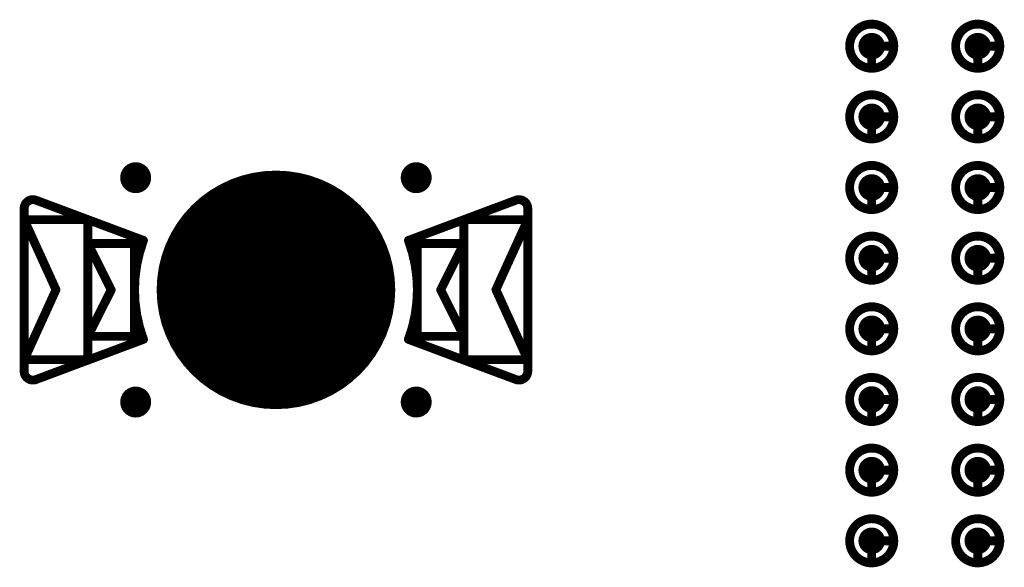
# Model space of a CAD drawing. Header units: millimetres. Extents: x 62 to 363, y 42 to 391.
# Tile 103 of 216: x 233.95 to 245.1, y 98.3 to 104.5. Entities that reach past the tile are written whole.
import ezdxf

# ---------------------------------------------------------------- set-up
doc = ezdxf.new("R2010")
doc.units = ezdxf.units.MM
for name, color, linetype in [('Mechanical8', 56, 'Continuous'), ('PadHoleLayer', 156, 'Continuous'), ('ViaHoleLayer', 16, 'Continuous')]:
    doc.layers.add(name, color=color, linetype=linetype)

# ---------------------------------------------------------------- blocks, each defined once
blk = doc.blocks.new('HARWIN_S9121_45R_23')
at = {"layer": 'Mechanical8'}
for points, const_width in [([(1.3, 0, 1), (-1.3, 0, 1)], 0.1), ([(-2.74, 1.015, 1), (-2.69, 1.015, 1)], 0.05), ([(-2.74, 1.015, 1), (-2.69, 1.015, 1)], 0.05), ([(2.69, 1.015, 1), (2.74, 1.015, 1)], 0.05), ([(2.69, 1.015, 1), (2.74, 1.015, 1)], 0.05), ([(-2.875, 0.921, 1), (-2.825, 0.921, 1)], 0.05), ([(-2.875, 0.921, 1), (-2.825, 0.921, 1)], 0.05), ([(2.825, 0.921, 1), (2.875, 0.921, 1)], 0.05), ([(2.825, 0.921, 1), (2.875, 0.921, 1)], 0.05), ([(-2.875, 0.791, 1), (-2.825, 0.791, 1)], 0.05), ([(-2.875, 0.791, 1), (-2.825, 0.791, 1)], 0.05), ([(-2.875, 0.791, 1), (-2.825, 0.791, 1)], 0.05), ([(-2.152, 0.791, 1), (-2.102, 0.791, 1)], 0.05), ([(-2.152, 0.791, 1), (-2.102, 0.791, 1)], 0.05), ([(2.103, 0.791, 1), (2.153, 0.791, 1)], 0.05), ([(2.103, 0.791, 1), (2.153, 0.791, 1)], 0.05), ([(2.825, 0.791, 1), (2.875, 0.791, 1)], 0.05), ([(2.825, 0.791, 1), (2.875, 0.791, 1)], 0.05), ([(2.825, 0.791, 1), (2.875, 0.791, 1)], 0.05), ([(-2.152, 0.525, 1), (-2.102, 0.525, 1)], 0.05), ([(-2.152, 0.525, 1), (-2.102, 0.525, 1)], 0.05), ([(-2.152, 0.525, 1), (-2.102, 0.525, 1)], 0.05), ([(-1.625, 0.525, 1), (-1.575, 0.525, 1)], 0.05), ([(-1.625, 0.525, 1), (-1.575, 0.525, 1)], 0.05), ([(-1.524, 0.56, 1), (-1.474, 0.56, 1)], 0.05), ([(-1.524, 0.56, 1), (-1.474, 0.56, 1)], 0.05), ([(1.474, 0.56, 1), (1.524, 0.56, 1)], 0.05), ([(1.474, 0.56, 1), (1.524, 0.56, 1)], 0.05), ([(1.575, 0.525, 1), (1.625, 0.525, 1)], 0.05), ([(1.575, 0.525, 1), (1.625, 0.525, 1)], 0.05), ([(2.103, 0.525, 1), (2.153, 0.525, 1)], 0.05), ([(2.103, 0.525, 1), (2.153, 0.525, 1)], 0.05), ([(2.103, 0.525, 1), (2.153, 0.525, 1)], 0.05), ([(-0.025, 0.5, 1), (0.025, 0.5, 1)], 0.05), ([(-0.025, 0.5, 1), (0.025, 0.5, 1)], 0.05), ([(-2.514, -0.002, 1), (-2.464, -0.002, 1)], 0.05), ([(-2.514, -0.002, 1), (-2.464, -0.002, 1)], 0.05), ([(-1.889, 0, 1), (-1.839, 0, 1)], 0.05), ([(-1.889, 0, 1), (-1.839, 0, 1)], 0.05), ([(-1.325, 0, 1), (-1.275, 0, 1)], 0.05), ([(-0.525, 0, 1), (-0.475, 0, 1)], 0.05), ([(-0.525, 0, 1), (-0.475, 0, 1)], 0.05), ([(-0.025, 0, 1), (0.025, 0, 1)], 0.05), ([(-0.025, 0, 1), (0.025, 0, 1)], 0.05), ([(-0.025, 0, 1), (0.025, 0, 1)], 0.05), ([(-0.025, 0, 1), (0.025, 0, 1)], 0.05), ([(-0.025, 0, 1), (0.025, 0, 1)], 0.05), ([(-0.025, 0, 1), (0.025, 0, 1)], 0.05), ([(-0.025, 0, 1), (0.025, 0, 1)], 0.05), ([(-0.025, 0, 1), (0.025, 0, 1)], 0.05), ([(0.475, 0, 1), (0.525, 0, 1)], 0.05), ([(0.475, 0, 1), (0.525, 0, 1)], 0.05), ([(1.275, 0, 1), (1.325, 0, 1)], 0.05), ([(1.839, 0, 1), (1.889, 0, 1)], 0.05), ([(1.839, 0, 1), (1.889, 0, 1)], 0.05), ([(2.464, -0.002, 1), (2.514, -0.002, 1)], 0.05), ([(2.464, -0.002, 1), (2.514, -0.002, 1)], 0.05), ([(-2.152, -0.525, 1), (-2.102, -0.525, 1)], 0.05), ([(-2.152, -0.525, 1), (-2.102, -0.525, 1)], 0.05), ([(-2.152, -0.525, 1), (-2.102, -0.525, 1)], 0.05), ([(-1.625, -0.525, 1), (-1.575, -0.525, 1)], 0.05), ([(-1.625, -0.525, 1), (-1.575, -0.525, 1)], 0.05), ([(-1.524, -0.56, 1), (-1.474, -0.56, 1)], 0.05), ([(-1.524, -0.56, 1), (-1.474, -0.56, 1)], 0.05), ([(-0.025, -0.5, 1), (0.025, -0.5, 1)], 0.05), ([(-0.025, -0.5, 1), (0.025, -0.5, 1)], 0.05), ([(1.474, -0.56, 1), (1.524, -0.56, 1)], 0.05), ([(1.474, -0.56, 1), (1.524, -0.56, 1)], 0.05), ([(1.575, -0.525, 1), (1.625, -0.525, 1)], 0.05), ([(1.575, -0.525, 1), (1.625, -0.525, 1)], 0.05), ([(2.103, -0.525, 1), (2.153, -0.525, 1)], 0.05), ([(2.103, -0.525, 1), (2.153, -0.525, 1)], 0.05), ([(2.103, -0.525, 1), (2.153, -0.525, 1)], 0.05), ([(-2.875, -0.795, 1), (-2.825, -0.795, 1)], 0.05), ([(-2.875, -0.795, 1), (-2.825, -0.795, 1)], 0.05), ([(-2.875, -0.795, 1), (-2.825, -0.795, 1)], 0.05), ([(-2.152, -0.795, 1), (-2.102, -0.795, 1)], 0.05), ([(-2.152, -0.795, 1), (-2.102, -0.795, 1)], 0.05), ([(2.103, -0.795, 1), (2.153, -0.795, 1)], 0.05), ([(2.103, -0.795, 1), (2.153, -0.795, 1)], 0.05), ([(2.825, -0.795, 1), (2.875, -0.795, 1)], 0.05), ([(2.825, -0.795, 1), (2.875, -0.795, 1)], 0.05), ([(2.825, -0.795, 1), (2.875, -0.795, 1)], 0.05), ([(-2.875, -0.921, 1), (-2.825, -0.921, 1)], 0.05), ([(-2.875, -0.921, 1), (-2.825, -0.921, 1)], 0.05), ([(2.825, -0.921, 1), (2.875, -0.921, 1)], 0.05), ([(2.825, -0.921, 1), (2.875, -0.921, 1)], 0.05), ([(-2.74, -1.015, 1), (-2.69, -1.015, 1)], 0.05), ([(-2.74, -1.015, 1), (-2.69, -1.015, 1)], 0.05), ([(2.69, -1.015, 1), (2.74, -1.015, 1)], 0.05), ([(2.69, -1.015, 1), (2.74, -1.015, 1)], 0.05)]:
    blk.add_lwpolyline(points, format="xyb", close=True, dxfattribs=dict(at, const_width=const_width))
at = {"layer": 'Mechanical8', "const_width": 0.1}
for points in [[(-2.85, 0.921, -0.523343), (-2.715, 1.015)], [(2.715, 1.015, -0.523343), (2.85, 0.921)], [(-1.499, -0.56, -0.180829), (-1.499, 0.56)], [(1.499, 0.56, -0.180829), (1.499, -0.56)], [(-2.715, -1.015, -0.523343), (-2.85, -0.921)], [(2.85, -0.921, -0.523343), (2.715, -1.015)]]:
    blk.add_lwpolyline(points, format="xyb", dxfattribs=at)
for points in [[(-1.499, 0.56), (-2.715, 1.015)], [(2.715, 1.015), (1.499, 0.56)], [(-2.85, 0.921), (-2.85, -0.921)], [(2.85, 0.921), (2.85, -0.921)], [(-2.85, 0.791), (-2.85, -0.795)], [(-2.489, -0.002), (-2.85, 0.791)], [(-2.127, 0.791), (-2.85, 0.791)], [(-2.127, 0.791), (-2.127, -0.795)], [(2.128, 0.791), (2.128, -0.795)], [(2.85, 0.791), (2.128, 0.791)], [(2.85, 0.791), (2.489, -0.002)], [(2.85, 0.791), (2.85, -0.795)], [(-2.127, 0.525), (-2.127, -0.525)], [(-1.864, 0), (-2.127, 0.525)], [(-1.6, 0.525), (-2.127, 0.525)], [(-1.6, 0.525), (-1.6, -0.525)], [(1.6, 0.525), (1.6, -0.525)], [(2.128, 0.525), (1.6, 0.525)], [(2.128, 0.525), (1.864, 0)], [(2.128, 0.525), (2.128, -0.525)], [(0, 0.5), (0, 0)], [(0, 0.5), (0, 0)], [(-2.489, -0.002), (-2.85, -0.795)], [(-1.864, 0), (-2.127, -0.525)], [(0, 0), (-0.5, 0)], [(0, 0), (-0.5, 0)], [(0, 0), (0, -0.5)], [(0, 0), (0, -0.5)], [(0.5, 0), (0, 0)], [(0.5, 0), (0, 0)], [(2.128, -0.525), (1.864, 0)], [(2.85, -0.795), (2.489, -0.002)], [(-1.499, -0.56), (-2.715, -1.015)], [(-1.6, -0.525), (-2.127, -0.525)], [(2.715, -1.015), (1.499, -0.56)], [(2.128, -0.525), (1.6, -0.525)], [(-2.127, -0.795), (-2.85, -0.795)], [(2.85, -0.795), (2.128, -0.795)]]:
    blk.add_lwpolyline(points, dxfattribs=at)
at = {"layer": 'PadHoleLayer', "const_width": 1.3}
blk.add_lwpolyline([(-0.65, 0, 1), (0.65, 0, 1)], format="xyb", close=True, dxfattribs=at)
blk = doc.blocks.new('SAMTEC_SEAM8_40_S02_0_S_10_2_GP_K_HP_1857')
at = {"layer": 'Mechanical8'}
for points, const_width in [([(-0.15, -3.4, 1), (-0.65, -3.4, 1)], 0.1), ([(-0.425, -3.15, 1), (-0.375, -3.15, 1)], 0.05), ([(0.65, -3.4, 1), (0.15, -3.4, 1)], 0.1), ([(0.375, -3.15, 1), (0.425, -3.15, 1)], 0.05), ([(1.45, -3.4, 1), (0.95, -3.4, 1)], 0.1), ([(1.175, -3.15, 1), (1.225, -3.15, 1)], 0.05), ([(2.25, -3.4, 1), (1.75, -3.4, 1)], 0.1), ([(1.975, -3.15, 1), (2.025, -3.15, 1)], 0.05), ([(3.05, -3.4, 1), (2.55, -3.4, 1)], 0.1), ([(2.775, -3.15, 1), (2.825, -3.15, 1)], 0.05), ([(3.85, -3.4, 1), (3.35, -3.4, 1)], 0.1), ([(3.575, -3.15, 1), (3.625, -3.15, 1)], 0.05), ([(4.65, -3.4, 1), (4.15, -3.4, 1)], 0.1), ([(4.375, -3.15, 1), (4.425, -3.15, 1)], 0.05), ([(5.45, -3.4, 1), (4.95, -3.4, 1)], 0.1), ([(5.175, -3.15, 1), (5.225, -3.15, 1)], 0.05), ([(-0.675, -3.4, 1), (-0.625, -3.4, 1)], 0.05), ([(-0.425, -3.4, 1), (-0.375, -3.4, 1)], 0.05), ([(-0.425, -3.4, 1), (-0.375, -3.4, 1)], 0.05), ([(-0.175, -3.4, 1), (-0.125, -3.4, 1)], 0.05), ([(-0.175, -3.4, 1), (-0.125, -3.4, 1)], 0.05), ([(0.125, -3.4, 1), (0.175, -3.4, 1)], 0.05), ([(0.375, -3.4, 1), (0.425, -3.4, 1)], 0.05), ([(0.375, -3.4, 1), (0.425, -3.4, 1)], 0.05), ([(0.625, -3.4, 1), (0.675, -3.4, 1)], 0.05), ([(0.625, -3.4, 1), (0.675, -3.4, 1)], 0.05), ([(0.925, -3.4, 1), (0.975, -3.4, 1)], 0.05), ([(1.175, -3.4, 1), (1.225, -3.4, 1)], 0.05), ([(1.175, -3.4, 1), (1.225, -3.4, 1)], 0.05), ([(1.425, -3.4, 1), (1.475, -3.4, 1)], 0.05), ([(1.425, -3.4, 1), (1.475, -3.4, 1)], 0.05), ([(1.725, -3.4, 1), (1.775, -3.4, 1)], 0.05), ([(1.975, -3.4, 1), (2.025, -3.4, 1)], 0.05), ([(1.975, -3.4, 1), (2.025, -3.4, 1)], 0.05), ([(2.225, -3.4, 1), (2.275, -3.4, 1)], 0.05), ([(2.225, -3.4, 1), (2.275, -3.4, 1)], 0.05), ([(2.525, -3.4, 1), (2.575, -3.4, 1)], 0.05), ([(2.775, -3.4, 1), (2.825, -3.4, 1)], 0.05), ([(2.775, -3.4, 1), (2.825, -3.4, 1)], 0.05), ([(3.025, -3.4, 1), (3.075, -3.4, 1)], 0.05), ([(3.025, -3.4, 1), (3.075, -3.4, 1)], 0.05), ([(3.325, -3.4, 1), (3.375, -3.4, 1)], 0.05), ([(3.575, -3.4, 1), (3.625, -3.4, 1)], 0.05), ([(3.575, -3.4, 1), (3.625, -3.4, 1)], 0.05), ([(3.825, -3.4, 1), (3.875, -3.4, 1)], 0.05), ([(3.825, -3.4, 1), (3.875, -3.4, 1)], 0.05), ([(4.125, -3.4, 1), (4.175, -3.4, 1)], 0.05), ([(4.375, -3.4, 1), (4.425, -3.4, 1)], 0.05), ([(4.375, -3.4, 1), (4.425, -3.4, 1)], 0.05), ([(4.625, -3.4, 1), (4.675, -3.4, 1)], 0.05), ([(4.625, -3.4, 1), (4.675, -3.4, 1)], 0.05), ([(4.925, -3.4, 1), (4.975, -3.4, 1)], 0.05), ([(5.175, -3.4, 1), (5.225, -3.4, 1)], 0.05), ([(5.175, -3.4, 1), (5.225, -3.4, 1)], 0.05), ([(5.425, -3.4, 1), (5.475, -3.4, 1)], 0.05), ([(5.425, -3.4, 1), (5.475, -3.4, 1)], 0.05), ([(-0.15, -4.6, 1), (-0.65, -4.6, 1)], 0.1), ([(-0.425, -4.35, 1), (-0.375, -4.35, 1)], 0.05), ([(0.65, -4.6, 1), (0.15, -4.6, 1)], 0.1), ([(0.375, -4.35, 1), (0.425, -4.35, 1)], 0.05), ([(1.45, -4.6, 1), (0.95, -4.6, 1)], 0.1), ([(1.175, -4.35, 1), (1.225, -4.35, 1)], 0.05), ([(2.25, -4.6, 1), (1.75, -4.6, 1)], 0.1), ([(1.975, -4.35, 1), (2.025, -4.35, 1)], 0.05), ([(3.05, -4.6, 1), (2.55, -4.6, 1)], 0.1), ([(2.775, -4.35, 1), (2.825, -4.35, 1)], 0.05), ([(3.85, -4.6, 1), (3.35, -4.6, 1)], 0.1), ([(3.575, -4.35, 1), (3.625, -4.35, 1)], 0.05), ([(4.65, -4.6, 1), (4.15, -4.6, 1)], 0.1), ([(4.375, -4.35, 1), (4.425, -4.35, 1)], 0.05), ([(5.45, -4.6, 1), (4.95, -4.6, 1)], 0.1), ([(5.175, -4.35, 1), (5.225, -4.35, 1)], 0.05), ([(-0.675, -4.6, 1), (-0.625, -4.6, 1)], 0.05), ([(-0.425, -4.6, 1), (-0.375, -4.6, 1)], 0.05), ([(-0.425, -4.6, 1), (-0.375, -4.6, 1)], 0.05), ([(-0.175, -4.6, 1), (-0.125, -4.6, 1)], 0.05), ([(-0.175, -4.6, 1), (-0.125, -4.6, 1)], 0.05), ([(0.125, -4.6, 1), (0.175, -4.6, 1)], 0.05), ([(0.375, -4.6, 1), (0.425, -4.6, 1)], 0.05), ([(0.375, -4.6, 1), (0.425, -4.6, 1)], 0.05), ([(0.625, -4.6, 1), (0.675, -4.6, 1)], 0.05), ([(0.625, -4.6, 1), (0.675, -4.6, 1)], 0.05), ([(0.925, -4.6, 1), (0.975, -4.6, 1)], 0.05), ([(1.175, -4.6, 1), (1.225, -4.6, 1)], 0.05), ([(1.175, -4.6, 1), (1.225, -4.6, 1)], 0.05), ([(1.425, -4.6, 1), (1.475, -4.6, 1)], 0.05), ([(1.425, -4.6, 1), (1.475, -4.6, 1)], 0.05), ([(1.725, -4.6, 1), (1.775, -4.6, 1)], 0.05), ([(1.975, -4.6, 1), (2.025, -4.6, 1)], 0.05), ([(1.975, -4.6, 1), (2.025, -4.6, 1)], 0.05), ([(2.225, -4.6, 1), (2.275, -4.6, 1)], 0.05), ([(2.225, -4.6, 1), (2.275, -4.6, 1)], 0.05), ([(2.525, -4.6, 1), (2.575, -4.6, 1)], 0.05), ([(2.775, -4.6, 1), (2.825, -4.6, 1)], 0.05), ([(2.775, -4.6, 1), (2.825, -4.6, 1)], 0.05), ([(3.025, -4.6, 1), (3.075, -4.6, 1)], 0.05), ([(3.025, -4.6, 1), (3.075, -4.6, 1)], 0.05), ([(3.325, -4.6, 1), (3.375, -4.6, 1)], 0.05), ([(3.575, -4.6, 1), (3.625, -4.6, 1)], 0.05), ([(3.575, -4.6, 1), (3.625, -4.6, 1)], 0.05), ([(3.825, -4.6, 1), (3.875, -4.6, 1)], 0.05), ([(3.825, -4.6, 1), (3.875, -4.6, 1)], 0.05), ([(4.125, -4.6, 1), (4.175, -4.6, 1)], 0.05), ([(4.375, -4.6, 1), (4.425, -4.6, 1)], 0.05), ([(4.375, -4.6, 1), (4.425, -4.6, 1)], 0.05), ([(4.625, -4.6, 1), (4.675, -4.6, 1)], 0.05), ([(4.625, -4.6, 1), (4.675, -4.6, 1)], 0.05), ([(4.925, -4.6, 1), (4.975, -4.6, 1)], 0.05), ([(5.175, -4.6, 1), (5.225, -4.6, 1)], 0.05), ([(5.175, -4.6, 1), (5.225, -4.6, 1)], 0.05), ([(5.425, -4.6, 1), (5.475, -4.6, 1)], 0.05), ([(5.425, -4.6, 1), (5.475, -4.6, 1)], 0.05)]:
    blk.add_lwpolyline(points, format="xyb", close=True, dxfattribs=dict(at, const_width=const_width))
at = {"layer": 'Mechanical8', "const_width": 0.1}
for points in [[(-0.4, -3.4), (-0.4, -3.15)], [(0.4, -3.4), (0.4, -3.15)], [(1.2, -3.4), (1.2, -3.15)], [(2, -3.4), (2, -3.15)], [(2.8, -3.4), (2.8, -3.15)], [(3.6, -3.4), (3.6, -3.15)], [(4.4, -3.4), (4.4, -3.15)], [(5.2, -3.4), (5.2, -3.15)], [(-0.15, -3.4), (-0.4, -3.4)], [(0.65, -3.4), (0.4, -3.4)], [(1.45, -3.4), (1.2, -3.4)], [(2.25, -3.4), (2, -3.4)], [(3.05, -3.4), (2.8, -3.4)], [(3.85, -3.4), (3.6, -3.4)], [(4.65, -3.4), (4.4, -3.4)], [(5.45, -3.4), (5.2, -3.4)], [(-0.4, -4.6), (-0.4, -4.35)], [(0.4, -4.6), (0.4, -4.35)], [(1.2, -4.6), (1.2, -4.35)], [(2, -4.6), (2, -4.35)], [(2.8, -4.6), (2.8, -4.35)], [(3.6, -4.6), (3.6, -4.35)], [(4.4, -4.6), (4.4, -4.35)], [(5.2, -4.6), (5.2, -4.35)], [(-0.15, -4.6), (-0.4, -4.6)], [(0.65, -4.6), (0.4, -4.6)], [(1.45, -4.6), (1.2, -4.6)], [(2.25, -4.6), (2, -4.6)], [(3.05, -4.6), (2.8, -4.6)], [(3.85, -4.6), (3.6, -4.6)], [(4.65, -4.6), (4.4, -4.6)], [(5.45, -4.6), (5.2, -4.6)]]:
    blk.add_lwpolyline(points, dxfattribs=at)
at = {"layer": 'PadHoleLayer', "const_width": 0.15}
for points in [[(-0.475, -3.4, 1), (-0.325, -3.4, 1)], [(0.325, -3.4, 1), (0.475, -3.4, 1)], [(1.125, -3.4, 1), (1.275, -3.4, 1)], [(1.925, -3.4, 1), (2.075, -3.4, 1)], [(2.725, -3.4, 1), (2.875, -3.4, 1)], [(3.525, -3.4, 1), (3.675, -3.4, 1)], [(4.325, -3.4, 1), (4.475, -3.4, 1)], [(5.125, -3.4, 1), (5.275, -3.4, 1)], [(-0.475, -4.6, 1), (-0.325, -4.6, 1)], [(0.325, -4.6, 1), (0.475, -4.6, 1)], [(1.125, -4.6, 1), (1.275, -4.6, 1)], [(1.925, -4.6, 1), (2.075, -4.6, 1)], [(2.725, -4.6, 1), (2.875, -4.6, 1)], [(3.525, -4.6, 1), (3.675, -4.6, 1)], [(4.325, -4.6, 1), (4.475, -4.6, 1)], [(5.125, -4.6, 1), (5.275, -4.6, 1)]]:
    blk.add_lwpolyline(points, format="xyb", close=True, dxfattribs=at)

msp = doc.modelspace()

# ---------------------------------------------------------------- linework, layer by layer
at = {"layer": 'ViaHoleLayer', "const_width": 0.175}
for points in [[(235.18, 102.711, 1), (235.355, 102.711, 1)], [(238.355, 102.711, 1), (238.53, 102.711, 1)], [(235.18, 100.171, 1), (235.355, 100.171, 1)], [(238.355, 100.171, 1), (238.53, 100.171, 1)]]:
    msp.add_lwpolyline(points, format="xyb", close=True, dxfattribs=at)

# ---------------------------------------------------------------- block references
for name, p, rotation in [('SAMTEC_SEAM8_40_S02_0_S_10_2_GP_K_HP_1857', (248.197, 103.8), 270), ('HARWIN_S9121_45R_23', (236.855, 101.441), 180)]:
    msp.add_blockref(name, p, dxfattribs=dict(rotation=rotation))

doc.saveas('drawing.dxf')
